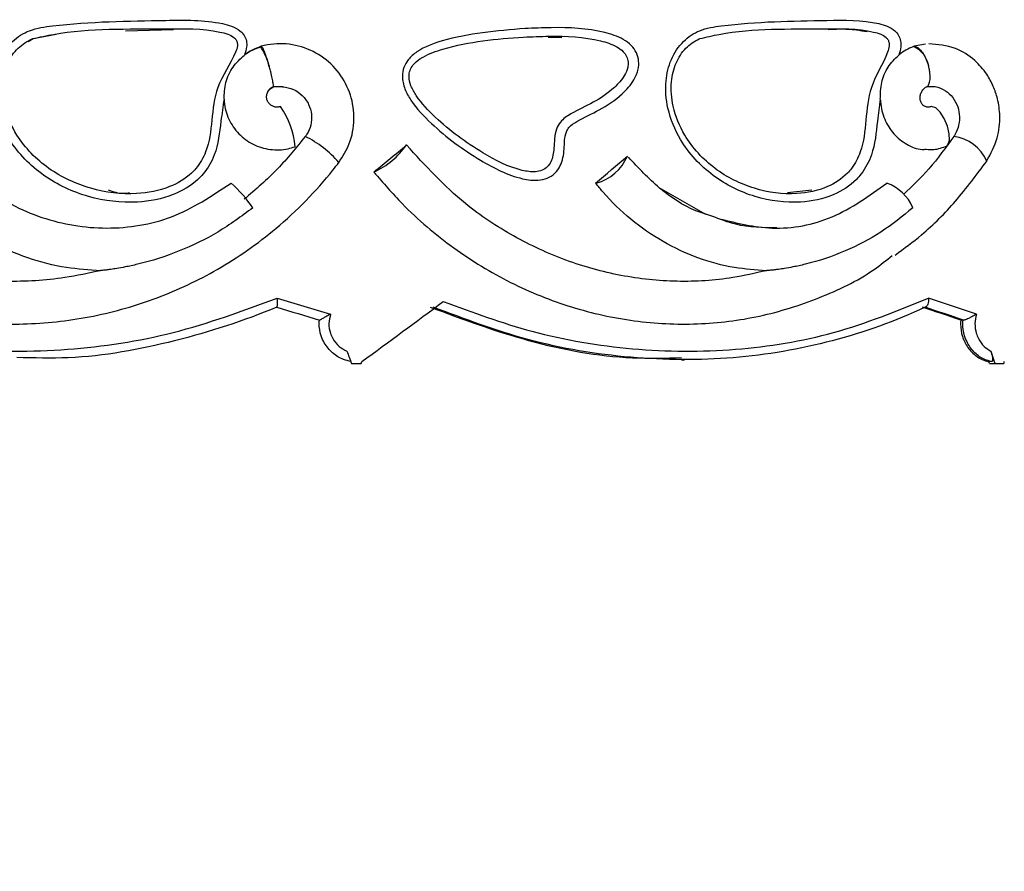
# Model space of a CAD drawing. Header units: millimetres. Extents: x 69 to 135, y 39 to 174.
# Tile 115 of 199: x 83.21 to 85.52, y 120.51 to 122.51. Entities that reach past the tile are written whole.
import ezdxf

# ---------------------------------------------------------------- set-up
doc = ezdxf.new("R2010")
doc.units = ezdxf.units.MM

msp = doc.modelspace()

# ---------------------------------------------------------------- linework, layer by layer
at = {"color": 7, "linetype": 'Continuous', "lineweight": 25}
for p, q in [((83.24422, 122.46512), (83.2978, 122.47537)), ((83.46018, 122.48331), (83.57288, 122.4868)), ((84.45058, 122.4682), (84.48267, 122.46801)), ((83.23272, 122.4583), (83.24422, 122.46512)), ((83.77824, 122.44725), (83.77663, 122.44672)), ((85.30749, 122.44725), (85.30603, 122.44672)), ((85.33402, 122.45234), (85.30749, 122.44725)), ((84.70988, 122.11671), (84.81881, 122.05433)), ((85.06789, 122.11005), (85.01129, 122.10354)), ((83.81462, 121.83617), (83.8147, 121.83622)), ((85.42233, 121.80591), (85.4169, 121.80591)), ((85.42233, 121.80591), (85.42316, 121.80587)), ((84.76314, 121.71302), (84.76949, 121.71302)), ((85.4892, 121.70862), (85.48293, 121.70862)), ((83.98982, 121.70425), (84.01283, 121.70425)), ((85.48439, 121.70425), (85.49732, 121.70425)), ((85.49732, 121.70425), (85.51775, 121.70425))]:
    msp.add_line(p, q, dxfattribs=at)
at = {"color": 7, "linetype": 'Continuous', "lineweight": 25, "flags": 128}
msp.add_lwpolyline([(85.38497, 122.21413), (85.38697, 122.21634), (85.39051, 122.22696), (85.39011, 122.24233), (85.38582, 122.26016), (85.37829, 122.27782), (85.36863, 122.29271), (85.35826, 122.30262), (85.34871, 122.30608)], dxfattribs=at)
at = {"color": 7, "linetype": 'Continuous', "lineweight": 25}
for centre, radius, start, end in [((83.65435, 122.36554), 0.14677, 13.2513, 33.57957), ((85.28108, 122.39066), 0.06136, 7.98479, 66.0069), ((83.65978, 122.19391), 0.19877, 5.23021, 34.35773), ((83.77276, 122.01442), 0.24677, 40.58977, 63.84085), ((83.96247, 122.32632), 0.1913, 294.85229, 324.76483), ((83.85747, 122.21258), 0.000603, 269.34462, 294.17854), ((84.53497, 122.23254), 0.10956, 284.86797, 337.14269), ((84.04236, 122.15572), 0.00302, 269.88705, 279.78988), ((83.48873, 121.88171), 0.32851, 34.73222, 48.19543), ((84.5617, 122.13492), 0.00839, 270.10047, 279.47338), ((85.20945, 122.02904), 0.10331, 22.6816, 70.78297), ((83.31643, 122.70561), 4.37867, 298.7805, 346.77998)]:
    msp.add_arc(centre, radius, start, end, dxfattribs=at)
at = {"color": 1, "linetype": 'Continuous', "lineweight": 25}
msp.add_arc((85.38775, 122.13853), 0.09823, 23.8054, 82.47458, dxfattribs=at)
at = {"color": 7, "linetype": 'Continuous', "lineweight": 25}
for centre, major_axis, ratio, start_param, end_param in [((83.32009, 122.18433), (4.56483, 3.71811), 0.0819857, 4.8042432, 4.8211718), ((83.32009, 122.15826), (4.54566, 3.70156), 0.1397562, 4.8739119, 4.8908065), ((83.32009, 122.04168), (4.57499, -1.38261), 0.006954, 4.8230169, 4.8505738), ((83.32009, 122.28325), (4.54629, 3.28871), 0.1555996, 4.7525994, 4.7949029), ((83.32009, 122.04168), (4.57349, -1.32191), 0.088865, 1.111327, 1.1388839), ((83.31428, 122.02255), (4.55499, -1.38261), 0.0069794, 4.8245737, 4.8467223), ((83.32009, 122.02078), (4.53348, -1.31619), 0.0891947, 1.1160305, 1.1382474), ((83.31458, 122.02255), (4.55347, -1.322), 0.0891947, 1.1154055, 1.1375542), ((83.32009, 123.79962), (-4.57389, 12.24089), 0.0082335, 1.7373442, 1.7397441), ((83.32009, 123.79962), (-4.38903, 12.23218), 0.1055524, 4.5025095, 4.5049094), ((83.32009, 124.28258), (4.37327, 15.06323), 0.0891947, 4.5663226, 4.5666173), ((83.32009, 123.79962), (-4.35066, 12.12523), 0.1055524, 4.5009769, 4.5013429), ((83.32009, 124.28258), (3.69913, 15.05375), 0.1788287, 4.5843477, 4.5846424)]:
    msp.add_ellipse(centre, major_axis=major_axis, ratio=ratio, start_param=start_param, end_param=end_param, dxfattribs=at)
for points, knots in [([(83.69124, 122.32304), (83.68873, 122.3061), (83.68227, 122.26253), (83.67631, 122.20036), (83.65019, 122.15605), (83.61856, 122.1231), (83.56809, 122.0933), (83.4788, 122.07659), (83.37209, 122.08956), (83.2653, 122.13903), (83.19025, 122.21518), (83.15502, 122.29608), (83.14925, 122.3622), (83.163, 122.41744), (83.19254, 122.45969), (83.23712, 122.48811), (83.36016, 122.50511), (83.50993, 122.50701), (83.65181, 122.50955), (83.7092, 122.4949), (83.72712, 122.48585), (83.73895, 122.4731), (83.74433, 122.45979), (83.74499, 122.44358), (83.74124, 122.43302), (83.739, 122.42669)], [0, 0, 0, 0, 0.0330519, 0.0850246, 0.1182275, 0.129569, 0.172985, 0.2282613, 0.3019744, 0.3764132, 0.4509845, 0.5022605, 0.5433789, 0.576527, 0.6099053, 0.640198, 0.675367, 0.8459883, 0.9313247, 0.9456893, 0.960158, 0.969378, 0.978629, 0.987196, 1, 1, 1, 1]), ([(83.24357, 122.46507), (83.24306, 122.46486), (83.2303, 122.45977), (83.20642, 122.44386), (83.182, 122.40807), (83.17026, 122.36022), (83.17556, 122.30077), (83.20787, 122.22647), (83.27758, 122.15556), (83.37744, 122.10916), (83.47704, 122.09694), (83.55918, 122.11218), (83.60473, 122.13898), (83.63247, 122.16795), (83.6557, 122.2082), (83.66269, 122.27456), (83.67089, 122.35794), (83.70965, 122.40864), (83.72281, 122.4453), (83.72262, 122.45532), (83.71973, 122.46244), (83.71245, 122.47004), (83.69931, 122.47637), (83.64669, 122.48972), (83.50887, 122.48559), (83.3613, 122.49115), (83.25963, 122.46863), (83.24357, 122.46507)], [0, 0, 0, 0, 0.00108357, 0.02669878, 0.05422007, 0.08343152, 0.12073741, 0.16823875, 0.23825659, 0.3087961, 0.37861023, 0.42999404, 0.46890584, 0.478845, 0.50799731, 0.55701903, 0.60730302, 0.66769873, 0.67738036, 0.68214024, 0.68681802, 0.69199669, 0.70240231, 0.71482895, 0.79782513, 0.96807387, 1, 1, 1, 1]), ([(84.39623, 122.48865), (84.41673, 122.48952), (84.47943, 122.49216), (84.55782, 122.48882), (84.62048, 122.4684), (84.64518, 122.45054), (84.6582, 122.43262), (84.66354, 122.41279), (84.66172, 122.39051), (84.64993, 122.36298), (84.61966, 122.32883), (84.57266, 122.29777), (84.5283, 122.27767), (84.50039, 122.26093), (84.48801, 122.23802), (84.48938, 122.2064), (84.48333, 122.17219), (84.46737, 122.14871), (84.44867, 122.13695), (84.42215, 122.13158), (84.36678, 122.13925), (84.28005, 122.18383), (84.19275, 122.24769), (84.1356, 122.30806), (84.11363, 122.34679), (84.10733, 122.3738), (84.11141, 122.39772), (84.12296, 122.41812), (84.1522, 122.4431), (84.2126, 122.46473), (84.29808, 122.48064), (84.36307, 122.48595), (84.39623, 122.48865)], [0, 0, 0, 0, 0.0431557, 0.1319804, 0.1642995, 0.1810666, 0.195184, 0.2093572, 0.2220219, 0.2400838, 0.2698019, 0.3156678, 0.3568957, 0.3736743, 0.3815961, 0.4091126, 0.4362746, 0.4511758, 0.466225, 0.4811894, 0.5072264, 0.5818165, 0.6810473, 0.7305637, 0.751055, 0.7717557, 0.7856651, 0.7995841, 0.8188934, 0.8634737, 0.9303227, 1, 1, 1, 1]), ([(85.22844, 122.32304), (85.22615, 122.3061), (85.22025, 122.26253), (85.21482, 122.20036), (85.19095, 122.15605), (85.16198, 122.12309), (85.11564, 122.0933), (85.03316, 122.07659), (84.93376, 122.08956), (84.83335, 122.13903), (84.76223, 122.21518), (84.7287, 122.29608), (84.7232, 122.3622), (84.7363, 122.41744), (84.76439, 122.45969), (84.80664, 122.48811), (84.92279, 122.50511), (85.0624, 122.50701), (85.19252, 122.50955), (85.24481, 122.4949), (85.26112, 122.48585), (85.27186, 122.4731), (85.27674, 122.45979), (85.27734, 122.44358), (85.27394, 122.43302), (85.27191, 122.42669)], [0, 0, 0, 0, 0.033052, 0.0850247, 0.1182276, 0.1295685, 0.172985, 0.2282615, 0.3019746, 0.376413, 0.4509844, 0.5022605, 0.5433788, 0.576527, 0.6099049, 0.6401975, 0.6753672, 0.8459882, 0.9313247, 0.9456896, 0.9601579, 0.9693778, 0.9786289, 0.9871959, 1, 1, 1, 1]), ([(84.80589, 122.46507), (84.8054, 122.46486), (84.79331, 122.45976), (84.77068, 122.44384), (84.74746, 122.40804), (84.73629, 122.36022), (84.74134, 122.30077), (84.7721, 122.22647), (84.83816, 122.15556), (84.93199, 122.10916), (85.02468, 122.09694), (85.10042, 122.11218), (85.14207, 122.13898), (85.16734, 122.16795), (85.18845, 122.2082), (85.19481, 122.27456), (85.20231, 122.35794), (85.23779, 122.40864), (85.24954, 122.4453), (85.24935, 122.45532), (85.24686, 122.46244), (85.24049, 122.47004), (85.2287, 122.47637), (85.18101, 122.48972), (85.05453, 122.48559), (84.91705, 122.49115), (84.82105, 122.46863), (84.80589, 122.46507)], [0, 0, 0, 0, 0.0010833, 0.0267551, 0.0542201, 0.0834315, 0.1207373, 0.1682388, 0.2382564, 0.3087958, 0.3786105, 0.429994, 0.468906, 0.4788452, 0.5079975, 0.5570191, 0.6073032, 0.6676988, 0.6773805, 0.6821403, 0.6868182, 0.6919966, 0.702402, 0.714829, 0.7978247, 0.9680739, 1, 1, 1, 1]), ([(84.39263, 122.46869), (84.36092, 122.4664), (84.29757, 122.46183), (84.21852, 122.44637), (84.1693, 122.42927), (84.14637, 122.41529), (84.13474, 122.4056), (84.12615, 122.391), (84.12327, 122.37395), (84.12853, 122.35319), (84.14796, 122.3194), (84.20207, 122.26244), (84.28506, 122.20158), (84.36648, 122.15922), (84.41586, 122.15188), (84.43619, 122.15575), (84.44914, 122.16371), (84.46083, 122.18117), (84.46517, 122.2125), (84.46493, 122.24555), (84.48047, 122.27424), (84.51146, 122.29452), (84.55694, 122.31462), (84.60087, 122.34374), (84.62752, 122.37343), (84.63706, 122.39511), (84.63844, 122.41062), (84.63489, 122.4238), (84.6256, 122.43632), (84.60547, 122.4506), (84.54773, 122.46904), (84.47328, 122.47209), (84.4127, 122.46954), (84.39263, 122.46869)], [0, 0, 0, 0, 0.0729659, 0.1457405, 0.1834882, 0.1899428, 0.2063752, 0.216899, 0.2271952, 0.2442351, 0.2634827, 0.3142481, 0.4194341, 0.496373, 0.5203529, 0.5322786, 0.5430639, 0.5539801, 0.5784228, 0.612375, 0.6263868, 0.6499997, 0.6952529, 0.7419084, 0.7699419, 0.7849602, 0.7942953, 0.8042363, 0.8147791, 0.8290096, 0.8602604, 0.9536998, 1, 1, 1, 1]), ([(85.10606, 122.4868), (85.11497, 122.4872), (85.13732, 122.48822), (85.16793, 122.48684), (85.18943, 122.48302), (85.19792, 122.48151)], [0, 0, 0, 0, 0.2866812, 0.7182416, 1, 1, 1, 1]), ([(83.77663, 122.44672), (83.76366, 122.4412), (83.75044, 122.43558), (83.73921, 122.42685), (83.739, 122.42669)], [0, 0, 0, 0, 0.9815407, 1, 1, 1, 1]), ([(83.77808, 122.44563), (83.77084, 122.44326), (83.75816, 122.43912), (83.7472, 122.43156), (83.74251, 122.42832)], [0, 0, 0, 0, 0.5712107, 1, 1, 1, 1]), ([(83.96016, 122.17498), (83.96919, 122.18925), (83.98858, 122.21992), (83.99861, 122.27593), (83.99028, 122.334), (83.96319, 122.38617), (83.92045, 122.4266), (83.86659, 122.45058), (83.81685, 122.45531), (83.78798, 122.44928), (83.77824, 122.44725)], [0, 0, 0, 0, 0.1176996, 0.2528011, 0.3873471, 0.5217474, 0.6568763, 0.7930956, 0.9301925, 1, 1, 1, 1]), ([(83.77824, 122.44725), (83.77863, 122.44707), (83.77969, 122.44657), (83.78262, 122.44133), (83.787, 122.43076), (83.79197, 122.41657), (83.79543, 122.40537), (83.7971, 122.39959), (83.79721, 122.39918)], [0, 0, 0, 0, 0.12500722, 0.33960572, 0.55430747, 0.76906026, 0.98383355, 1, 1, 1, 1]), ([(85.30603, 122.44672), (85.29427, 122.4412), (85.28229, 122.43558), (85.27209, 122.42685), (85.27191, 122.42669)], [0, 0, 0, 0, 0.9815263, 1, 1, 1, 1]), ([(85.30749, 122.44725), (85.30896, 122.44707), (85.31297, 122.44657), (85.32036, 122.44133), (85.32882, 122.43076), (85.33629, 122.41658), (85.34021, 122.40537), (85.34174, 122.39959), (85.34184, 122.39918)], [0, 0, 0, 0, 0.1250035, 0.3395889, 0.5543015, 0.7690673, 0.983833, 1, 1, 1, 1]), ([(85.47757, 122.17805), (85.48717, 122.19583), (85.50476, 122.22837), (85.51012, 122.28054), (85.50483, 122.32136), (85.4938, 122.35411), (85.47688, 122.38533), (85.44825, 122.41797), (85.40217, 122.44775), (85.36326, 122.45106), (85.34204, 122.45287)], [0, 0, 0, 0, 0.1606928, 0.2942176, 0.4011884, 0.4816732, 0.5669374, 0.6814893, 0.8262365, 1, 1, 1, 1]), ([(83.69124, 122.32304), (83.69186, 122.33634), (83.6931, 122.36294), (83.71025, 122.39984), (83.72949, 122.41782), (83.739, 122.42669)], [0, 0, 0, 0, 0.3361484, 0.6721204, 1, 1, 1, 1]), ([(85.22844, 122.32304), (85.22882, 122.33634), (85.22958, 122.36294), (85.24455, 122.39984), (85.26286, 122.41782), (85.27191, 122.42669)], [0, 0, 0, 0, 0.33614963, 0.67211845, 1, 1, 1, 1]), ([(83.80616, 122.35118), (83.80655, 122.35162), (83.80737, 122.35254), (83.80659, 122.36013), (83.8043, 122.37197), (83.80104, 122.38538), (83.79848, 122.39477), (83.79733, 122.39879), (83.79721, 122.39918)], [0, 0, 0, 0, 0.1963564, 0.410377, 0.624855, 0.8396989, 0.98437, 1, 1, 1, 1]), ([(85.33793, 122.35313), (85.3382, 122.35322), (85.3407, 122.35405), (85.34357, 122.36037), (85.34566, 122.3719), (85.34481, 122.38539), (85.34297, 122.39477), (85.34194, 122.39879), (85.34184, 122.39918)], [0, 0, 0, 0, 0.0321516, 0.2898863, 0.5481814, 0.8069302, 0.9811765, 1, 1, 1, 1]), ([(83.80757, 122.30618), (83.80636, 122.30651), (83.80256, 122.30755), (83.79731, 122.31192), (83.7927, 122.31857), (83.79056, 122.32653), (83.79109, 122.33488), (83.79437, 122.34281), (83.80016, 122.34975), (83.80556, 122.35254), (83.80832, 122.35397)], [0, 0, 0, 0, 0.0613296, 0.192028, 0.3216775, 0.4512505, 0.5821797, 0.7161658, 0.8547604, 1, 1, 1, 1]), ([(83.79368, 122.33998), (83.79491, 122.34198), (83.79758, 122.34628), (83.80244, 122.3496), (83.80554, 122.35091), (83.80616, 122.35118)], [0, 0, 0, 0, 0.4077024, 0.8816166, 1, 1, 1, 1]), ([(83.80694, 122.35248), (83.81018, 122.35278), (83.81778, 122.35348), (83.8254, 122.35293), (83.82978, 122.35261)], [0, 0, 0, 0, 0.4261618, 1, 1, 1, 1]), ([(83.82832, 122.35234), (83.83713, 122.35089), (83.85419, 122.34809), (83.87563, 122.33248), (83.89041, 122.3121), (83.89742, 122.28749), (83.8958, 122.26287), (83.8885, 122.24557), (83.88277, 122.2376), (83.88156, 122.23591)], [0, 0, 0, 0, 0.170194, 0.3296289, 0.4962056, 0.6466787, 0.8113224, 0.9599617, 1, 1, 1, 1]), ([(85.33406, 122.30616), (85.33287, 122.30662), (85.32963, 122.30786), (85.32549, 122.31245), (85.32229, 122.31914), (85.32128, 122.32703), (85.32264, 122.33533), (85.32646, 122.34327), (85.33255, 122.35031), (85.338, 122.35326), (85.34081, 122.35477)], [0, 0, 0, 0, 0.0742692, 0.2014364, 0.3279306, 0.4548559, 0.583748, 0.7163823, 0.8544086, 1, 1, 1, 1]), ([(85.33797, 122.35286), (85.33949, 122.35291), (85.34323, 122.35305), (85.34691, 122.35299), (85.3491, 122.35295)], [0, 0, 0, 0, 0.4052559, 1, 1, 1, 1]), ([(85.34865, 122.35269), (85.34936, 122.35276), (85.35866, 122.35375), (85.37545, 122.3476), (85.3953, 122.33273), (85.40855, 122.31204), (85.41484, 122.2875), (85.41339, 122.26287), (85.40684, 122.24557), (85.4017, 122.2376), (85.40061, 122.23591)], [0, 0, 0, 0, 0.0146324, 0.1940134, 0.3488765, 0.5106675, 0.6568215, 0.8167389, 0.9611128, 1, 1, 1, 1]), ([(83.69124, 122.32304), (83.69137, 122.32093), (83.69237, 122.305), (83.70049, 122.27561), (83.72438, 122.24075), (83.75856, 122.21563), (83.79908, 122.20332), (83.83334, 122.20436), (83.85205, 122.21026), (83.85746, 122.21197)], [0, 0, 0, 0, 0.027395, 0.2063049, 0.3853325, 0.5648668, 0.7451588, 0.9262127, 1, 1, 1, 1]), ([(83.82387, 122.30608), (83.82118, 122.30545), (83.81579, 122.30418), (83.80985, 122.30454), (83.80739, 122.30586), (83.80738, 122.30587)], [0, 0, 0, 0, 0.4989153, 0.9979812, 1, 1, 1, 1]), ([(85.22844, 122.32304), (85.22856, 122.32093), (85.22947, 122.305), (85.23688, 122.27566), (85.25864, 122.24055), (85.28965, 122.21635), (85.3173, 122.20454), (85.33304, 122.20578), (85.33627, 122.20604)], [0, 0, 0, 0, 0.03460265, 0.26058389, 0.48671747, 0.71348438, 0.9412156, 1, 1, 1, 1]), ([(85.34871, 122.30608), (85.34629, 122.30545), (85.34144, 122.30417), (85.33605, 122.30455), (85.33384, 122.30586), (85.33383, 122.30587)], [0, 0, 0, 0, 0.4990454, 0.998251, 1, 1, 1, 1]), ([(83.88156, 122.23591), (83.86057, 122.20999), (83.81737, 122.15662), (83.76533, 122.11178), (83.73856, 122.08872)], [0, 0, 0, 0, 0.4856431, 1, 1, 1, 1]), ([(85.40061, 122.23591), (85.38182, 122.20993), (85.34636, 122.1609), (85.30324, 122.11969), (85.28296, 122.10032)], [0, 0, 0, 0, 0.5298845, 1, 1, 1, 1]), ([(83.40181, 121.9216), (83.37409, 121.91562), (83.30121, 121.8999), (83.17998, 121.89312), (83.04178, 121.90683), (82.90767, 121.94274), (82.78173, 121.99989), (82.6492, 122.08576), (82.57395, 122.16784), (82.52984, 122.21596)], [0, 0, 0, 0, 0.0873065, 0.2295597, 0.3717993, 0.514047, 0.6562797, 0.7985093, 1, 1, 1, 1]), ([(84.96138, 121.9216), (84.93545, 121.91562), (84.86727, 121.8999), (84.75267, 121.89312), (84.62065, 121.90683), (84.49113, 121.94274), (84.36825, 121.9999), (84.23774, 122.08576), (84.1627, 122.16784), (84.11872, 122.21596)], [0, 0, 0, 0, 0.0873051, 0.2295595, 0.371799, 0.5140473, 0.6562793, 0.7985093, 1, 1, 1, 1]), ([(85.33626, 122.20589), (85.34209, 122.20541), (85.35876, 122.20405), (85.37465, 122.21016), (85.38498, 122.21413)], [0, 0, 0, 0, 0.3498357, 1, 1, 1, 1]), ([(83.05794, 122.18999), (83.08091, 122.16543), (83.13892, 122.10342), (83.26242, 122.03832), (83.41604, 122.01318), (83.57473, 122.03822), (83.66276, 122.09672), (83.70771, 122.12659)], [0, 0, 0, 0, 0.1392076, 0.3516364, 0.564573, 0.7776501, 1, 1, 1, 1]), ([(82.45367, 122.1527), (82.47521, 122.12751), (82.53124, 122.06196), (82.63798, 121.97206), (82.77388, 121.89031), (82.92072, 121.83272), (83.07427, 121.80016), (83.23062, 121.79284), (83.38596, 121.8113), (83.53627, 121.85427), (83.68122, 121.92269), (83.82234, 122.02136), (83.91205, 122.11272), (83.9556, 122.16908), (83.96016, 122.17498)], [0, 0, 0, 0, 0.0575598, 0.1497773, 0.2411578, 0.3319787, 0.4218437, 0.5113914, 0.6009456, 0.6904877, 0.7800342, 0.8766568, 0.987098, 1, 1, 1, 1]), ([(84.83377, 122.04926), (84.82124, 122.05312), (84.77735, 122.06665), (84.70855, 122.11226), (84.66195, 122.16249), (84.63851, 122.18776)], [0, 0, 0, 0, 0.16567742, 0.5803716, 1, 1, 1, 1]), ([(85.26333, 121.95827), (85.28424, 121.97364), (85.33508, 122.011), (85.40803, 122.08402), (85.45406, 122.1463), (85.47762, 122.17819)], [0, 0, 0, 0, 0.2543809, 0.6183669, 1, 1, 1, 1]), ([(84.04235, 122.1527), (84.06398, 122.12751), (84.12025, 122.06196), (84.22658, 121.97206), (84.36063, 121.89031), (84.50386, 121.83273), (84.65189, 121.80015), (84.80072, 121.79291), (84.94703, 121.81104), (85.08586, 121.85521), (85.19057, 121.90433), (85.2425, 121.94607), (85.25648, 121.95729)], [0, 0, 0, 0, 0.0707996, 0.1842289, 0.2966286, 0.4083408, 0.5188767, 0.6290223, 0.7391756, 0.8493139, 0.9594587, 1, 1, 1, 1]), ([(83.40181, 121.9216), (83.37517, 121.92334), (83.28623, 121.92916), (83.14027, 121.9813), (83.03269, 122.06514), (82.98661, 122.11968), (82.98082, 122.12654)], [0, 0, 0, 0, 0.1661092, 0.5546359, 0.9440262, 1, 1, 1, 1]), ([(84.96138, 121.9216), (84.93646, 121.92334), (84.85326, 121.92916), (84.71498, 121.9813), (84.61175, 122.06514), (84.5673, 122.11968), (84.56171, 122.12654)], [0, 0, 0, 0, 0.1661094, 0.5546355, 0.9440262, 1, 1, 1, 1]), ([(84.85221, 122.043), (84.89298, 122.03303), (84.98107, 122.0115), (85.12216, 122.039), (85.20245, 122.09698), (85.24345, 122.12659)], [0, 0, 0, 0, 0.2966181, 0.6408205, 1, 1, 1, 1]), ([(83.47017, 122.10354), (83.46547, 122.10282), (83.44871, 122.10029), (83.43237, 122.10581), (83.42062, 122.10978)], [0, 0, 0, 0, 0.2807775, 1, 1, 1, 1]), ([(83.75871, 122.06888), (83.73184, 122.04903), (83.67812, 122.00934), (83.58654, 121.96522), (83.51221, 121.94142), (83.46262, 121.93074), (83.44187, 121.92703), (83.42777, 121.92486), (83.41742, 121.92343), (83.41006, 121.92252), (83.40516, 121.92196), (83.40279, 121.9217), (83.40192, 121.92161), (83.40184, 121.9216), (83.40181, 121.9216)], [0, 0, 0, 0, 0.2511954, 0.5024122, 0.7602529, 0.8351202, 0.8861847, 0.9212696, 0.9456408, 0.9691798, 0.9826868, 0.9912008, 0.9974397, 1, 1, 1, 1]), ([(85.30477, 122.06888), (85.28031, 122.04903), (85.23141, 122.00934), (85.1463, 121.96522), (85.07571, 121.94142), (85.02702, 121.93074), (85.0062, 121.92703), (84.99171, 121.92486), (84.98076, 121.92343), (84.97264, 121.92252), (84.9668, 121.92196), (84.96356, 121.9217), (84.962, 121.92161), (84.96152, 121.9216), (84.96138, 121.9216)], [0, 0, 0, 0, 0.2511963, 0.5024146, 0.7602554, 0.8351216, 0.8861851, 0.9212719, 0.9456415, 0.9691826, 0.9826884, 0.9912065, 0.9974418, 1, 1, 1, 1]), ([(84.98606, 122.02171), (84.95364, 122.02216), (84.90163, 122.02289), (84.85233, 122.04204), (84.83377, 122.04926)], [0, 0, 0, 0, 0.623456, 1, 1, 1, 1]), ([(82.61622, 121.84931), (82.68586, 121.82401), (82.83245, 121.77074), (83.07232, 121.73223), (83.32373, 121.73102), (83.5768, 121.76907), (83.73525, 121.82768), (83.81563, 121.85742)], [0, 0, 0, 0, 0.1814834, 0.382047, 0.5884993, 0.7912598, 1, 1, 1, 1]), ([(83.81563, 121.85742), (83.81563, 121.85734), (83.81572, 121.85578), (83.81588, 121.85188), (83.81595, 121.84614), (83.81576, 121.8409), (83.81534, 121.83723), (83.81491, 121.83656), (83.8147, 121.83622)], [0, 0, 0, 0, 0.0080226, 0.1500459, 0.3745669, 0.5869359, 0.7933472, 1, 1, 1, 1]), ([(84.20478, 121.84931), (84.27361, 121.82401), (84.4185, 121.77074), (84.65047, 121.73223), (84.88902, 121.73102), (85.12453, 121.76907), (85.26833, 121.82768), (85.34128, 121.85742)], [0, 0, 0, 0, 0.18148321, 0.38204716, 0.58849861, 0.79125915, 1, 1, 1, 1]), ([(85.34128, 121.85742), (85.34128, 121.85734), (85.34136, 121.85577), (85.34136, 121.85188), (85.34066, 121.84614), (85.33901, 121.8409), (85.33671, 121.83723), (85.33485, 121.83656), (85.33391, 121.83622)], [0, 0, 0, 0, 0.0080216, 0.1500622, 0.3745827, 0.5869283, 0.793394, 1, 1, 1, 1]), ([(84.17424, 121.83617), (84.25049, 121.80798), (84.40514, 121.7508), (84.60583, 121.71414), (84.72476, 121.71703), (84.76313, 121.71797)], [0, 0, 0, 0, 0.3971046, 0.8054946, 1, 1, 1, 1]), ([(85.33391, 121.83622), (85.33388, 121.8362), (85.2638, 121.80349), (85.1181, 121.75121), (84.885, 121.71057), (84.64414, 121.71254), (84.40575, 121.75142), (84.25455, 121.80844), (84.181, 121.83617)], [0, 0, 0, 0, 0.0001027, 0.2018345, 0.4035298, 0.6059069, 0.8082999, 1, 1, 1, 1]), ([(83.9887, 121.70862), (83.98278, 121.71004), (83.96708, 121.71379), (83.9443, 121.72795), (83.9273, 121.74843), (83.91665, 121.77233), (83.91362, 121.79101), (83.91452, 121.80342), (83.9147, 121.80591)], [0, 0, 0, 0, 0.1365961, 0.3616984, 0.5873254, 0.7219947, 0.9442132, 1, 1, 1, 1]), ([(83.94075, 121.81972), (83.94069, 121.81969), (83.93693, 121.81776), (83.93051, 121.81424), (83.92309, 121.80999), (83.91859, 121.80748), (83.91572, 121.80601), (83.91509, 121.80592), (83.91477, 121.80587)], [0, 0, 0, 0, 0.0052565, 0.3346998, 0.5616568, 0.7129904, 0.8563165, 1, 1, 1, 1]), ([(83.94075, 121.81972), (83.939, 121.81257), (83.93539, 121.79786), (83.93885, 121.7778), (83.94716, 121.7593), (83.95976, 121.74364), (83.97282, 121.73654), (83.97896, 121.7332)], [0, 0, 0, 0, 0.2111497, 0.4345271, 0.570082, 0.7977372, 1, 1, 1, 1]), ([(85.4169, 121.80591), (85.41672, 121.80298), (85.41594, 121.7901), (85.41959, 121.76707), (85.43265, 121.74041), (85.45285, 121.72001), (85.47106, 121.71124), (85.48137, 121.70897), (85.48293, 121.70862)], [0, 0, 0, 0, 0.0655215, 0.2878331, 0.5101042, 0.733503, 0.9595308, 1, 1, 1, 1]), ([(85.4892, 121.70862), (85.48385, 121.71004), (85.46969, 121.7138), (85.44911, 121.72795), (85.43373, 121.74843), (85.4241, 121.77233), (85.42135, 121.79101), (85.42217, 121.80342), (85.42233, 121.80591)], [0, 0, 0, 0, 0.13659, 0.3616991, 0.5873244, 0.7219957, 0.9442133, 1, 1, 1, 1]), ([(85.4536, 121.81972), (85.45355, 121.81969), (85.45017, 121.81775), (85.44407, 121.81424), (85.43593, 121.80999), (85.43024, 121.80748), (85.42592, 121.80601), (85.42408, 121.80592), (85.42316, 121.80587)], [0, 0, 0, 0, 0.0052261, 0.3347198, 0.5617001, 0.7130374, 0.8563354, 1, 1, 1, 1]), ([(85.4536, 121.81972), (85.45203, 121.81257), (85.44881, 121.79786), (85.4519, 121.7778), (85.45932, 121.7593), (85.47056, 121.74364), (85.48219, 121.73654), (85.48765, 121.7332)], [0, 0, 0, 0, 0.2111484, 0.4345251, 0.5700805, 0.7977384, 1, 1, 1, 1]), ([(85.48765, 121.7332), (85.48862, 121.73005), (85.49048, 121.72402), (85.49173, 121.71644), (85.49165, 121.71114), (85.49058, 121.70885), (85.4895, 121.70867), (85.4892, 121.70862)], [0, 0, 0, 0, 0.2666902, 0.5117816, 0.7155656, 0.920557, 1, 1, 1, 1])]:
    msp.add_open_spline(points, degree=3, knots=knots, dxfattribs=at)
at = {"color": 1, "linetype": 'Continuous', "lineweight": 25}
msp.add_open_spline([(83.8147, 121.83622), (83.81466, 121.8362), (83.73743, 121.80366), (83.57723, 121.75259), (83.37049, 121.7137), (83.24607, 121.71712), (83.20581, 121.71822)], degree=3, knots=[0, 0, 0, 0, 0.0002064, 0.4036403, 0.8070007, 1, 1, 1, 1], dxfattribs=at)

doc.saveas('drawing.dxf')
